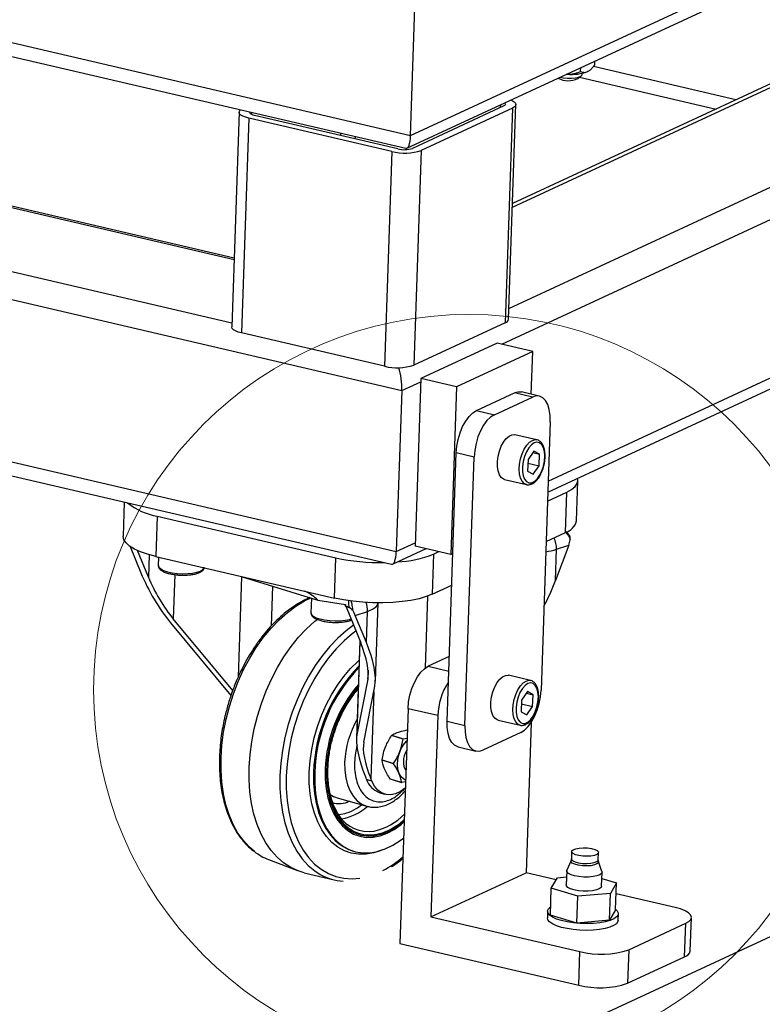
# Model space of a CAD drawing. Header units: millimetres. Extents: x -47 to 589, y 5 to 415.
# Tile 31 of 45: x 421 to 435, y 282 to 301. Entities that reach past the tile are written whole.
import ezdxf

# ---------------------------------------------------------------- set-up
doc = ezdxf.new("R2010")
doc.units = ezdxf.units.MM
doc.layers.add('TRAIT-FORT', color=4, linetype='Continuous', lineweight=25)

msp = doc.modelspace()

# ---------------------------------------------------------------- linework, layer by layer
at = {"lineweight": 18}
msp.add_circle((429.856417, 287.931979), 7.071283, dxfattribs=at)
at = {"layer": 'TRAIT-FORT', "lineweight": 25}
for p, q in [((365.306605, 313.162896), (428.758918, 298.372592)), ((365.644844, 312.823385), (428.669502, 298.132765)), ((370.460067, 308.851598), (425.433308, 296.037708)), ((425.434279, 296.065873), (370.494701, 308.871916)), ((368.738352, 308.052497), (425.392236, 294.846861)), ((428.758918, 298.372592), (445.258683, 306.030641)), ((428.690975, 298.134979), (444.989593, 305.699669)), ((428.758918, 298.372592), (428.86357, 301.406851)), ((430.678934, 297.023751), (439.921688, 301.313597)), ((439.833636, 301.340503), (430.681309, 297.092626)), ((430.613064, 295.113937), (442.617008, 300.685337)), ((430.478066, 294.443165), (443.299532, 300.394001)), ((431.962861, 299.5799), (431.965443, 299.654761)), ((434.889221, 299.045647), (432.204013, 299.671551)), ((432.232078, 299.704851), (432.23466, 299.779713)), ((431.694376, 299.52895), (431.710869, 299.527635)), ((431.710869, 299.527635), (431.701069, 299.528114)), ((431.911491, 299.446713), (431.976253, 299.500749)), ((431.941799, 299.472001), (434.515352, 298.872124)), ((431.992434, 299.528268), (431.993074, 299.546836)), ((432.137069, 299.604232), (432.147277, 299.61275)), ((430.514308, 298.931565), (428.792594, 298.132464)), ((430.451082, 298.951899), (430.449341, 298.901411)), ((430.606078, 294.911365), (430.745613, 298.957043)), ((425.529055, 298.813779), (425.389519, 294.7681)), ((425.759388, 298.811092), (425.758054, 298.772424)), ((428.516529, 298.121786), (425.82121, 298.750047)), ((430.682766, 298.892298), (428.961051, 298.093198)), ((430.682766, 298.892298), (430.54323, 294.84662)), ((425.713602, 298.700103), (425.574067, 294.654425)), ((428.408922, 298.071843), (425.713602, 298.700103)), ((427.44003, 298.419346), (427.438435, 298.373083)), ((427.713528, 298.355596), (427.711932, 298.309333)), ((428.408922, 298.071843), (428.269387, 294.026164)), ((428.961051, 298.093198), (428.821516, 294.047519)), ((431.346264, 291.654356), (443.399057, 297.248428)), ((431.353488, 291.863788), (443.19488, 297.359742)), ((417.362722, 296.186102), (428.59322, 293.568349)), ((430.54323, 294.84662), (428.821516, 294.047519)), ((428.269387, 294.026164), (425.574067, 294.654425)), ((430.388853, 294.46396), (428.954091, 293.798042)), ((431.062683, 294.306894), (430.388853, 294.46396)), ((431.062683, 294.306894), (429.627921, 293.640977)), ((431.034802, 293.498519), (431.062683, 294.306894)), ((428.59322, 293.568349), (428.951911, 293.734829)), ((428.954091, 293.798042), (428.845079, 290.637356)), ((429.627921, 293.640977), (428.954091, 293.798042)), ((428.59322, 293.568349), (428.488568, 290.53409)), ((429.627921, 293.640977), (429.518909, 290.480291)), ((430.000829, 293.192037), (430.71821, 293.524996)), ((431.055125, 293.446464), (430.71821, 293.524996)), ((431.184662, 293.463588), (430.847747, 293.542121)), ((430.337744, 293.113505), (431.055125, 293.446464)), ((417.258071, 293.151843), (428.488568, 290.53409)), ((430.000829, 293.192037), (430.337744, 293.113505)), ((431.392013, 292.980806), (431.217594, 287.923708)), ((416.973415, 292.957524), (428.399152, 290.294263)), ((431.140205, 292.640551), (430.726081, 292.73708)), ((431.084483, 292.429329), (430.9731, 292.269896)), ((431.188314, 292.369783), (431.084483, 292.429329)), ((429.445917, 287.336323), (429.620336, 292.393421)), ((429.957251, 292.314888), (429.620336, 292.393421)), ((429.782832, 287.25779), (429.957251, 292.314888)), ((430.9731, 292.269896), (430.965547, 292.050917)), ((431.063249, 292.398935), (431.188314, 292.369783)), ((431.180761, 292.150804), (431.188314, 292.369783)), ((430.965547, 292.050917), (431.069378, 291.991371)), ((430.970681, 292.199773), (431.180761, 292.150804)), ((431.069378, 291.991371), (431.180761, 292.150804)), ((430.529341, 291.89304), (430.943465, 291.79651)), ((431.88703, 291.110373), (431.913193, 291.868938)), ((430.943465, 291.79651), (430.937744, 291.798008)), ((431.340406, 291.484505), (431.703702, 291.653122)), ((431.677539, 290.894557), (431.703702, 291.653122)), ((423.364232, 291.467868), (423.341965, 290.822263)), ((423.983288, 291.201909), (423.957125, 290.443345)), ((423.983288, 291.201909), (427.352437, 290.416583)), ((431.314243, 290.725941), (431.677539, 290.894557)), ((431.694851, 290.905503), (431.705761, 290.892504)), ((423.475345, 290.629665), (423.677023, 290.13495)), ((423.819883, 290.052444), (423.615743, 290.553197)), ((428.420625, 290.296477), (429.051436, 290.589256)), ((428.488568, 290.53409), (428.847259, 290.70057)), ((429.518909, 290.480291), (428.845079, 290.637356)), ((431.739537, 290.651973), (431.489545, 289.987691)), ((431.489545, 289.987691), (431.509857, 290.57662)), ((431.509857, 290.57662), (431.739537, 290.651973)), ((423.834462, 290.475159), (423.819883, 290.052444)), ((423.957125, 290.443345), (427.326274, 289.658019)), ((424.011404, 290.430693), (424.00587, 290.270247)), ((427.326274, 289.658019), (427.352437, 290.416583)), ((429.192868, 290.487767), (429.166705, 289.729202)), ((429.192868, 290.487767), (429.291146, 290.533381)), ((429.518909, 290.480291), (429.554929, 290.497009)), ((405.638161, 269.406311), (450.474476, 290.216225)), ((424.316313, 290.099628), (424.287518, 289.264746)), ((425.575799, 290.065538), (425.510388, 288.169016)), ((425.569214, 290.067578), (427.014235, 289.620143)), ((426.137491, 289.135669), (426.163288, 289.883629)), ((429.166705, 289.729202), (429.534332, 289.899829)), ((426.890558, 289.658438), (426.880955, 289.380008)), ((429.038879, 288.340718), (429.085617, 289.695851)), ((427.014235, 289.620143), (427.534476, 289.539594)), ((427.534476, 289.539594), (427.524618, 289.518689)), ((427.524618, 289.518689), (427.601357, 289.48545)), ((427.542604, 289.494305), (427.820002, 288.813851)), ((427.629102, 289.467521), (427.542604, 289.494305)), ((427.601375, 289.48538), (427.629082, 289.467491)), ((428.096149, 288.09263), (428.146969, 289.566087)), ((425.407981, 287.917225), (424.287518, 289.264746)), ((427.717782, 289.33252), (427.947462, 289.407873)), ((427.92715, 288.818945), (427.717782, 289.33252)), ((427.92715, 288.818945), (427.947462, 289.407873)), ((424.238185, 289.189713), (425.37414, 287.823561)), ((427.803547, 288.854215), (427.740189, 287.017226)), ((427.750467, 287.111538), (427.810024, 288.838327)), ((429.487983, 288.555979), (429.092081, 288.372229)), ((429.092081, 288.372229), (429.478539, 288.282148)), ((427.958151, 288.300523), (427.95227, 288.129996)), ((431.019249, 288.105881), (430.605124, 288.20241)), ((427.95227, 288.129996), (427.750467, 287.111538)), ((427.876923, 286.943802), (428.085871, 287.998319)), ((428.065623, 287.896132), (428.009191, 286.259947)), ((430.963526, 287.894659), (430.852143, 287.735226)), ((430.942293, 287.864265), (431.067357, 287.835113)), ((431.067357, 287.835113), (430.963526, 287.894659)), ((431.059805, 287.616134), (431.067357, 287.835113)), ((430.852143, 287.735226), (430.84459, 287.516247)), ((430.849724, 287.665103), (431.059805, 287.616134)), ((430.948421, 287.456701), (431.059805, 287.616134)), ((428.711588, 287.573612), (428.558971, 283.148651)), ((429.273113, 287.442724), (428.711588, 287.573612)), ((429.273113, 287.442724), (429.142298, 283.649901)), ((430.84459, 287.516247), (430.948421, 287.456701)), ((429.445917, 287.336323), (429.782832, 287.25779)), ((430.408384, 287.35837), (430.822508, 287.26184)), ((430.822508, 287.26184), (430.816787, 287.263338)), ((431.033409, 287.313797), (430.935751, 284.482297)), ((428.617251, 287.001685), (428.400268, 287.068871)), ((428.40429, 287.073394), (428.621273, 287.006208)), ((430.837101, 287.125091), (430.11972, 286.792132)), ((428.621273, 287.006208), (428.69251, 287.020479)), ((429.653269, 286.85354), (429.990184, 286.775008)), ((428.439723, 286.535639), (428.22274, 286.602826)), ((428.222964, 286.609307), (428.439947, 286.54212)), ((427.909188, 286.290912), (427.930424, 286.238821)), ((428.030427, 286.207856), (427.930424, 286.238821)), ((428.030427, 286.207856), (428.009191, 286.259947)), ((428.37204, 286.250413), (428.589023, 286.183227)), ((428.592821, 286.181269), (428.375838, 286.248455)), ((428.664125, 286.197472), (428.592821, 286.181269)), ((428.167723, 285.996438), (428.267726, 285.965473)), ((427.37729, 285.893734), (427.934773, 285.735118)), ((427.661277, 284.897044), (427.682778, 284.890387)), ((431.794784, 284.880999), (431.790102, 284.745257)), ((432.296467, 284.727793), (432.301149, 284.863535)), ((426.083454, 284.730682), (426.625981, 284.522108)), ((431.782845, 284.712232), (431.705089, 284.529983)), ((432.366447, 284.507172), (432.301431, 284.694346)), ((426.756498, 284.481695), (427.32196, 284.347192)), ((429.142298, 283.649901), (430.935751, 284.482297)), ((431.503419, 284.349978), (430.935751, 284.482297)), ((431.702192, 284.517309), (431.693029, 284.25162)), ((432.359299, 284.22864), (432.368463, 284.494329)), ((431.411441, 284.188622), (431.52553, 284.388767)), ((431.52553, 284.388767), (431.698258, 284.403239)), ((432.364304, 284.373754), (432.640887, 284.291637)), ((432.640887, 284.291637), (432.526797, 284.091493)), ((432.623446, 283.785928), (432.640887, 284.291637)), ((431.393999, 283.682912), (431.411441, 284.188622)), ((431.912074, 284.039985), (431.411441, 284.188622)), ((432.526797, 284.091493), (431.912074, 284.039985)), ((432.509356, 283.585783), (432.526797, 284.091493)), ((433.743375, 283.827859), (432.633812, 284.086491)), ((431.894632, 283.534275), (431.912074, 284.039985)), ((431.342452, 283.7574), (431.338091, 283.630972)), ((432.623446, 283.785928), (432.509356, 283.585783)), ((432.670632, 283.585013), (432.674993, 283.71144)), ((429.142298, 283.649901), (431.949923, 282.995463)), ((431.894632, 283.534275), (431.393999, 283.682912)), ((432.509356, 283.585783), (431.894632, 283.534275)), ((432.870138, 283.031054), (433.94621, 283.530492)), ((433.924407, 282.898355), (433.94621, 283.530492)), ((434.029153, 283.006263), (434.050955, 283.6384)), ((428.558971, 283.148651), (431.92812, 282.363325)), ((431.92812, 282.363325), (431.949923, 282.995463)), ((432.870138, 283.031054), (432.848336, 282.398917)), ((432.848336, 282.398917), (433.924407, 282.898355))]:
    msp.add_line(p, q, dxfattribs=at)
at = {"layer": 'TRAIT-FORT', "lineweight": 25, "flags": 128}
for points in [[(431.573763, 299.47297), (431.635686, 299.460937), (431.713615, 299.453629), (431.792637, 299.453769), (431.865732, 299.461346), (431.926404, 299.475686), (431.969263, 299.495515), (431.990501, 299.519071), (431.992434, 299.528268)], [(432.137069, 299.604232), (432.122587, 299.593663), (432.095277, 299.578811)], [(430.530941, 298.988964), (430.541058, 298.978381), (430.545701, 298.96593), (430.542665, 298.953666), (430.532065, 298.942063), (430.514308, 298.931565)], [(430.649118, 299.043813), (430.673615, 299.033062), (430.711975, 299.010254), (430.736265, 298.985931), (430.745552, 298.961028), (430.739479, 298.936502), (430.718278, 298.913294), (430.682766, 298.892298)], [(425.713602, 298.700103), (425.652009, 298.717344), (425.601053, 298.73776), (425.562693, 298.760568), (425.538402, 298.784891), (425.529116, 298.809794), (425.535189, 298.83432), (425.556389, 298.857527), (425.557267, 298.858205)], [(425.82121, 298.750047), (425.790413, 298.758667), (425.764935, 298.768875), (425.745755, 298.780279), (425.73361, 298.792441), (425.728966, 298.804892), (425.732003, 298.817156), (425.732166, 298.817438)], [(425.574067, 294.654425), (425.512473, 294.671665), (425.461518, 294.692082), (425.423157, 294.714889), (425.398867, 294.739212), (425.38958, 294.764115), (425.389519, 294.7681)], [(430.71821, 293.524996), (430.787769, 293.545328), (430.847747, 293.542121)], [(431.392013, 292.980806), (431.389375, 293.100931), (431.373053, 293.210042), (431.343676, 293.303945), (431.302372, 293.379033), (431.250729, 293.43242), (431.190731, 293.462054), (431.124683, 293.466796), (431.055125, 293.446464)], [(429.620336, 292.393421), (429.631482, 292.519944), (429.655984, 292.648002), (429.692899, 292.772674), (429.740811, 292.88917), (429.797877, 292.993012), (429.861905, 293.08021), (429.930433, 293.147413), (430.000829, 293.192037)], [(430.337744, 293.113505), (430.267348, 293.06888), (430.19882, 293.001677), (430.134792, 292.91448), (430.077726, 292.810638), (430.029814, 292.694142), (429.992898, 292.569469), (429.968397, 292.441411), (429.957251, 292.314888)], [(430.529341, 291.89304), (430.510409, 291.899311), (430.466989, 291.930744), (430.432234, 291.982895), (430.408017, 292.052954), (430.395643, 292.137142), (430.39578, 292.230923), (430.408421, 292.329239), (430.432884, 292.426791), (430.467849, 292.518319), (430.511433, 292.59889), (430.561286, 292.664159), (430.614719, 292.710608), (430.668853, 292.735734), (430.720769, 292.73818), (430.726081, 292.73708)], [(430.937744, 291.798008), (430.901878, 291.815774), (430.862524, 291.857851), (430.832837, 291.919372), (430.814417, 291.997021), (430.808257, 292.086611), (430.814689, 292.183313), (430.833367, 292.281914), (430.863284, 292.377097), (430.902826, 292.463733), (430.949862, 292.537149), (431.001857, 292.593389), (431.056007, 292.62942)], [(431.089739, 292.581731), (431.03693, 292.545739), (430.986635, 292.488675), (430.942013, 292.414122), (430.905868, 292.326765), (430.880472, 292.232093), (430.86742, 292.136056), (430.867532, 292.044686), (430.880802, 291.963726), (430.906395, 291.898262), (430.942704, 291.852407), (430.987446, 291.829044), (431.037811, 291.829639), (431.090634, 291.854156), (431.142596, 291.901054), (431.190432, 291.967386), (431.231137, 292.048984), (431.262152, 292.140722), (431.281528, 292.236834), (431.28805, 292.331283), (431.281306, 292.418132), (431.26172, 292.491927), (431.230523, 292.548028), (431.189675, 292.582912), (431.141744, 292.594387), (431.089739, 292.581731)], [(431.056007, 292.62942), (431.109393, 292.643299), (431.141684, 292.640195)], [(431.703702, 291.653122), (431.794365, 291.703171), (431.86032, 291.757531), (431.900225, 291.815094), (431.913267, 291.874689), (431.906989, 291.914606)], [(423.957125, 290.443345), (423.8046, 290.483988), (423.669784, 290.530582), (423.555422, 290.582179), (423.46384, 290.637727), (423.396904, 290.696096), (423.355977, 290.756098), (423.341891, 290.816512), (423.341965, 290.822263)], [(424.00587, 290.270247), (424.005856, 290.269748), (424.016806, 290.23779)], [(424.016806, 290.23779), (424.050513, 290.206776), (424.105161, 290.178378), (424.177804, 290.154128), (424.264525, 290.135333), (424.360648, 290.123006), (424.460993, 290.117811), (424.56015, 290.120029), (424.652772, 290.12954), (424.733867, 290.145831), (424.799062, 290.168025), (424.844844, 290.194924), (424.868743, 290.225079), (424.870525, 290.230437)], [(425.188403, 286.649363), (425.204433, 286.888798), (425.236038, 287.131223), (425.282934, 287.374441), (425.344695, 287.616251), (425.420762, 287.854463), (425.510446, 288.086919), (425.612934, 288.311514), (425.727299, 288.526214), (425.852506, 288.729075), (425.987419, 288.918259), (426.130817, 289.092054), (426.281402, 289.248885), (426.43781, 289.387333), (426.598625, 289.506142), (426.762389, 289.604238), (426.880986, 289.661402)], [(429.166705, 289.729202), (429.05318, 289.684482), (428.919104, 289.646001), (428.767207, 289.614542), (428.60058, 289.590747), (428.422615, 289.575099), (428.236936, 289.567918), (428.047323, 289.569348), (427.857634, 289.579362), (427.671733, 289.597755), (427.493403, 289.624153), (427.326274, 289.658019)], [(427.947462, 289.407873), (427.999765, 289.427159), (428.044818, 289.448295), (428.08212, 289.471047), (428.111256, 289.495162), (428.131904, 289.520372), (428.143833, 289.546396), (428.14697, 289.566128)], [(425.717713, 286.46912), (425.73362, 286.708437), (425.764868, 286.950729), (425.811183, 287.193868), (425.872158, 287.435717), (425.947256, 287.674151), (426.035819, 287.907074), (426.137067, 288.132439), (426.25011, 288.348265), (426.373956, 288.552657), (426.507516, 288.743817), (426.649617, 288.920067), (426.799008, 289.079856), (426.954379, 289.221781), (427.004563, 289.26276)], [(426.880955, 289.380008), (426.880941, 289.379509), (426.891891, 289.34755)], [(426.891891, 289.34755), (426.925599, 289.316536), (426.980247, 289.288139), (427.052889, 289.263889), (427.13961, 289.245094), (427.235734, 289.232766), (427.336079, 289.227572), (427.435235, 289.22979), (427.527857, 289.239301), (427.608952, 289.255592), (427.636633, 289.263653)], [(427.684517, 289.146193), (427.547699, 289.043668), (427.391291, 288.90522), (427.240706, 288.748389), (427.097308, 288.574594), (426.962394, 288.38541), (426.837188, 288.182549), (426.722823, 287.967849), (426.620335, 287.743254), (426.530651, 287.510798), (426.454584, 287.272586), (426.392823, 287.030776), (426.345927, 286.787558), (426.314321, 286.545133), (426.298292, 286.305698)], [(427.728932, 289.037243), (427.660841, 288.986142), (427.505548, 288.853155), (427.355831, 288.701502), (427.213088, 288.5326), (427.078652, 288.348026), (426.953778, 288.149503), (426.839631, 287.938884), (426.737278, 287.718136), (426.647674, 287.48932), (426.571656, 287.254573), (426.509934, 287.016086), (426.463083, 286.776085), (426.431542, 286.536812), (426.415604, 286.300501)], [(426.850751, 286.378349), (426.865933, 286.59105), (426.89681, 286.806465), (426.943019, 287.022068), (427.004018, 287.235331), (427.079092, 287.443755), (427.167362, 287.644894), (427.267791, 287.836392), (427.379204, 288.016003), (427.500293, 288.181622), (427.629638, 288.331306), (427.765725, 288.4633), (427.790814, 288.485058)], [(428.711588, 287.573612), (428.722733, 287.700135), (428.747235, 287.828193), (428.784151, 287.952866), (428.832062, 288.069361), (428.889128, 288.173203), (428.953156, 288.260401), (429.021685, 288.327604), (429.092081, 288.372229)], [(430.408384, 287.35837), (430.389453, 287.364641), (430.346033, 287.396074), (430.311277, 287.448225), (430.28706, 287.518284), (430.274686, 287.602472), (430.274823, 287.696253), (430.287464, 287.794569), (430.311927, 287.892121), (430.346893, 287.983649), (430.390477, 288.06422), (430.440329, 288.129489), (430.493763, 288.175938), (430.547897, 288.201064), (430.599812, 288.20351), (430.605124, 288.20241)], [(430.816787, 287.263338), (430.780921, 287.281104), (430.741567, 287.323181), (430.71188, 287.384702), (430.69346, 287.462351), (430.6873, 287.551941), (430.693733, 287.648643), (430.712411, 287.747244), (430.742327, 287.842428), (430.781869, 287.929063), (430.828906, 288.002479), (430.8809, 288.058719), (430.93505, 288.09475)], [(430.968783, 288.047061), (430.915974, 288.01107), (430.865678, 287.954005), (430.821056, 287.879452), (430.784911, 287.792095), (430.759515, 287.697423), (430.746463, 287.601386), (430.746576, 287.510016), (430.759845, 287.429056), (430.785438, 287.363592), (430.821747, 287.317737), (430.866489, 287.294374), (430.916854, 287.294969), (430.969677, 287.319486), (431.021639, 287.366384), (431.069476, 287.432716), (431.11018, 287.514314), (431.141195, 287.606052), (431.160572, 287.702164), (431.167093, 287.796613), (431.160349, 287.883463), (431.140763, 287.957257), (431.109566, 288.013358), (431.068719, 288.048242), (431.020787, 288.059717), (430.968783, 288.047061)], [(430.93505, 288.09475), (430.988436, 288.108629), (431.020727, 288.105525)], [(430.837101, 287.125091), (430.907497, 287.169716), (430.976026, 287.236918), (431.040053, 287.324116), (431.09712, 287.427958), (431.145031, 287.544454), (431.181947, 287.669127), (431.206449, 287.797185), (431.217594, 287.923708)], [(429.653269, 286.85354), (429.6472, 286.855075), (429.587202, 286.884708), (429.535559, 286.938095), (429.494255, 287.013183), (429.464877, 287.107087), (429.448556, 287.216198), (429.445917, 287.336323)], [(429.782832, 287.25779), (429.785471, 287.137665), (429.801792, 287.028554), (429.83117, 286.93465), (429.872473, 286.859562), (429.924117, 286.806176), (429.984115, 286.776542), (430.050162, 286.7718), (430.11972, 286.792132)], [(428.665122, 286.226394), (428.630218, 286.24343), (428.581418, 286.288049), (428.544366, 286.351552), (428.521062, 286.430516), (428.512761, 286.520682), (428.51991, 286.617192), (428.542125, 286.71484), (428.578207, 286.808365), (428.626213, 286.892722), (428.683552, 286.963365), (428.69079, 286.970606)], [(425.815289, 284.882804), (425.722606, 284.962789), (425.608688, 285.087198), (425.506684, 285.230913), (425.41752, 285.39263), (425.342001, 285.570887), (425.280813, 285.764068), (425.23451, 285.970424), (425.20351, 286.188087), (425.188094, 286.415085), (425.188403, 286.649363)], [(426.756498, 284.481695), (426.641609, 284.516245), (426.499947, 284.580545), (426.36689, 284.666522), (426.24361, 284.773419), (426.13119, 284.900296), (426.030617, 285.04604), (425.942775, 285.209368), (425.868436, 285.388847), (425.808254, 285.582898), (425.762758, 285.789816), (425.732346, 286.007782), (425.717287, 286.234883), (425.717713, 286.46912)], [(427.517177, 286.564084), (427.519725, 286.412228), (427.537969, 286.268776), (427.571521, 286.136784), (427.619664, 286.019068), (427.681372, 285.918134), (427.755332, 285.836135), (427.839965, 285.774819), (427.933469, 285.735491), (427.934626, 285.73516)], [(426.298292, 286.305698), (426.297983, 286.07142), (426.313399, 285.844422), (426.344399, 285.626759), (426.390702, 285.420403), (426.45189, 285.227222), (426.527409, 285.048965), (426.616573, 284.887247), (426.718577, 284.743533), (426.832495, 284.619124), (426.957297, 284.515147), (427.05775, 284.450929)], [(426.415604, 286.300501), (426.415419, 286.069359), (426.430989, 285.845542), (426.462167, 285.631141), (426.508663, 285.428158), (426.570043, 285.238488), (426.645733, 285.063902), (426.735028, 284.906029), (426.837093, 284.766345), (426.950974, 284.646152), (427.07561, 284.546574), (427.209837, 284.46854), (427.3524, 284.412779), (427.501969, 284.37981), (427.657148, 284.369943), (427.805861, 284.381675)], [(428.222194, 284.910819), (428.210931, 284.906194), (428.064343, 284.858101), (427.9194, 284.83304), (427.777799, 284.831303), (427.641202, 284.852911), (427.51121, 284.897611), (427.389347, 284.964879), (427.277042, 285.053925), (427.17561, 285.163707), (427.086243, 285.292936), (427.009986, 285.440099), (426.947735, 285.603468), (426.900219, 285.78113), (426.867995, 285.971001), (426.851441, 286.170855), (426.850751, 286.378349)], [(426.931638, 286.374094), (426.932312, 286.171597), (426.948467, 285.976555), (426.979915, 285.791257), (427.026287, 285.617874), (427.087039, 285.458438), (427.161459, 285.31482), (427.248675, 285.188702), (427.340372, 285.088422)], [(426.953139, 286.367436), (426.953812, 286.164939), (426.969968, 285.969898), (427.001416, 285.784599), (427.047787, 285.611216), (427.108539, 285.451781), (427.18296, 285.308162), (427.270175, 285.182045), (427.369164, 285.074907), (427.478765, 284.988005), (427.597694, 284.922357), (427.724555, 284.878734), (427.857863, 284.857646), (427.996053, 284.859341), (428.137506, 284.883799), (428.280564, 284.930733), (428.423548, 284.999593), (428.564783, 285.089572), (428.627544, 285.136852)], [(427.151501, 286.432515), (427.152808, 286.244481), (427.169858, 286.064257), (427.202414, 285.894375), (427.250016, 285.737218), (427.311999, 285.594993), (427.38749, 285.469696), (427.475431, 285.363086), (427.574587, 285.27666), (427.683566, 285.211631), (427.800838, 285.168912), (427.924757, 285.149102), (428.053584, 285.15248), (428.18551, 285.178998), (428.318683, 285.228283), (428.451233, 285.299645), (428.5813, 285.392081), (428.63799, 285.43974)], [(428.659923, 286.075663), (428.571519, 286.013416), (428.47819, 285.971113), (428.385676, 285.952445), (428.296861, 285.957993), (428.214509, 285.987586), (428.141189, 286.0403), (428.079184, 286.114494), (428.030427, 286.207856)], [(432.092138, 284.949756), (432.167019, 284.939254), (432.230246, 284.922195), (432.27563, 284.900249), (432.298729, 284.875564), (432.297281, 284.850556), (432.271429, 284.827673), (432.223703, 284.809155), (432.158775, 284.796816), (432.082999, 284.791862), (432.003795, 284.794778), (431.928914, 284.80528), (431.865687, 284.822339), (431.820303, 284.844285), (431.797204, 284.86897), (431.798651, 284.893978), (431.824503, 284.916861), (431.87223, 284.935378), (431.937158, 284.947718), (432.012933, 284.952672), (432.092138, 284.949756)], [(431.99622, 284.613336), (431.918962, 284.624171), (431.853728, 284.641771), (431.806904, 284.664414), (431.783071, 284.689883), (431.782845, 284.712232)], [(431.790102, 284.745257), (431.792522, 284.733228), (431.815621, 284.708543), (431.861005, 284.686597), (431.924232, 284.669538), (431.999113, 284.659036), (432.078318, 284.65612), (432.154093, 284.661074), (432.219021, 284.673414), (432.266748, 284.691931), (432.2926, 284.714814), (432.296467, 284.727793)], [(432.301431, 284.694346), (432.299022, 284.670884), (432.272349, 284.647275), (432.223108, 284.62817), (432.156119, 284.615438), (432.077938, 284.610327), (431.99622, 284.613336)], [(432.366447, 284.507172), (432.368337, 284.498593), (432.358643, 284.47036), (432.324969, 284.444757), (432.269815, 284.423682), (432.197269, 284.408699), (432.112713, 284.400919), (432.022417, 284.400919), (431.93308, 284.408699), (431.851325, 284.423682), (431.783217, 284.444756), (431.733807, 284.47036), (431.706759, 284.498593), (431.70408, 284.527362), (431.705089, 284.529983)], [(432.359299, 284.22864), (432.349479, 284.204671), (432.315806, 284.179068), (432.260651, 284.157993), (432.188105, 284.14301), (432.103549, 284.13523), (432.013254, 284.13523), (431.923916, 284.14301), (431.842161, 284.157993), (431.774053, 284.179067), (431.724643, 284.204671), (431.697596, 284.232904), (431.693029, 284.25162)], [(432.623806, 283.796366), (432.653813, 283.767159), (432.673725, 283.726971), (432.669602, 283.687053), (432.641593, 283.648846), (432.590711, 283.613732), (432.518794, 283.582981), (432.428442, 283.557702), (432.32292, 283.538811), (432.206042, 283.52699), (432.082032, 283.522665), (431.955373, 283.525994), (431.830642, 283.536856), (431.712347, 283.554859), (431.604764, 283.579351), (431.511781, 283.609448), (431.436759, 283.644062), (431.382409, 283.681941), (431.350696, 283.721717), (431.342765, 283.761953), (431.358904, 283.801193), (431.398529, 283.83802), (431.399368, 283.838596)], [(433.94621, 283.530492), (434.005397, 283.565486), (434.040731, 283.604164), (434.050853, 283.645042), (434.035375, 283.686547), (433.994891, 283.727085), (433.930958, 283.765098), (433.846031, 283.799125), (433.743375, 283.827859)], [(432.670632, 283.585013), (432.665242, 283.560625), (432.637233, 283.522419), (432.586351, 283.487305), (432.514434, 283.456553), (432.424081, 283.431275), (432.318559, 283.412384), (432.201681, 283.400562), (432.077672, 283.396238), (431.951013, 283.399567), (431.826281, 283.410429), (431.707987, 283.428431), (431.600404, 283.452924), (431.507421, 283.48302), (431.432398, 283.517634), (431.378048, 283.555514), (431.346335, 283.59529), (431.338091, 283.630972)]]:
    msp.add_lwpolyline(points, dxfattribs=at)
at = {"layer": 'TRAIT-FORT', "lineweight": 25}
for centre, radius, start, end in [((431.734352, 299.814935), 0.408614, 241.3144124, 295.6906523), ((431.786215, 300.431016), 0.906517, 265.232337, 289.9338153), ((428.648069, 299.037023), 0.994366, 256.0838472, 288.3460646), ((428.636103, 298.604377), 0.497183, 256.0838472, 288.3460646), ((430.520696, 294.931369), 0.087693, 284.8899279, 346.8140352), ((428.508533, 294.991345), 0.994366, 256.0838472, 288.3460646), ((424.175879, 292.37662), 1.190393, 230.8086737, 260.6893042), ((431.59891, 291.180465), 0.296523, 285.3769462, 346.3270169), ((431.058302, 290.588168), 0.451703, 358.5349914, 27.0820043), ((431.122214, 291.81467), 1.297319, 278.2115533, 287.3857605), ((428.185932, 294.194078), 3.868356, 257.5572071, 271.1127895), ((428.407587, 292.43697), 2.101442, 272.797726, 291.9431693), ((427.490488, 289.474691), 0.055684, 20.6239901, 52.1992412), ((427.501205, 289.420087), 0.446424, 358.4322254, 20.3218556), ((429.900349, 286.288048), 2.969957, 135.3629556, 178.3397885), ((429.931533, 286.279148), 2.979702, 136.0572216, 178.3020832), ((429.72613, 286.345915), 2.576085, 139.2338851, 178.0735252), ((430.470029, 287.413025), 1.197285, 146.5252288, 178.578588), ((429.265374, 286.494493), 1.749582, 149.8513388, 177.7203862), ((428.821582, 286.6983), 0.561096, 138.0483481, 138.6664338), ((429.038565, 286.631114), 0.561096, 138.0483481, 138.6664338), ((429.041211, 286.563498), 0.418358, 148.5597132, 177.6659408), ((428.912416, 286.582283), 0.689981, 177.7554044, 178.2938992), ((429.129398, 286.515097), 0.689981, 177.7554044, 178.2938992), ((428.851093, 286.557607), 0.229043, 174.2545111, 218.4174041), ((428.299874, 286.363171), 0.389816, 198.6022556, 250.1833937), ((428.464383, 286.424931), 0.197443, 242.1152668, 243.355342), ((428.681365, 286.357744), 0.197443, 242.1152669, 243.355342), ((427.499439, 286.320598), 0.443997, 234.6499693, 254.0312151), ((427.309378, 286.447736), 0.959078, 278.8439878, 311.4209596), ((427.967848, 285.928985), 0.6696, 213.1829927, 279.1415145), ((427.843521, 286.345071), 1.101611, 282.0888414, 316.5360752), ((427.911196, 285.680852), 0.822687, 226.064087, 252.3150157), ((426.467458, 285.720041), 1.061268, 232.0830618, 248.7870761), ((427.338279, 286.260585), 1.955632, 297.2586742, 310.764621), ((427.558202, 285.337572), 1.01813, 240.5581395, 266.1587314), ((432.348501, 284.604097), 1.657277, 256.0838472, 288.3460646), ((433.886851, 283.039603), 0.146156, 284.8899279, 346.8140352), ((432.326698, 283.971959), 1.657277, 256.0838472, 288.3460646)]:
    msp.add_arc(centre, radius, start, end, dxfattribs=at)
for centre, major_axis, ratio, start_param, end_param in [((428.637218, 298.551013), (-0.043211, 0.418986), 0.273327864, 3.047705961, 4.244506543), ((428.637218, 298.551013), (-0.043211, 0.418986), 0.273327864, 3.047705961, 4.244506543), ((428.471519, 293.746769), (-0.043211, 0.418986), 0.273327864, 4.244506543, 5.330197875), ((428.471519, 293.746769), (-0.043211, 0.418986), 0.273327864, 4.244506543, 5.330197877), ((431.489529, 290.729385), (0.152998, 0.3495), 0.683686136, 4.789376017, 5.081985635), ((428.366868, 290.712511), (-0.043211, 0.418986), 0.273327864, 3.047705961, 4.244506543), ((428.366868, 290.712511), (-0.043211, 0.418986), 0.273327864, 3.047705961, 4.244506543), ((424.277041, 289.949161), (-0.656162, 1.174984), 0.342076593, 1.226096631, 2.069877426), ((424.319898, 289.89762), (-0.546802, 0.979153), 0.342076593, 1.226096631, 2.069877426), ((430.889527, 290.17348), (0.591144, 1.522935), 0.383690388, 4.411118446, 4.739278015), ((426.422916, 289.611572), (0.723596, -0.264848), 0.393281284, 0.77155415, 1.22010416), ((427.467775, 289.409932), (-0.245203, 0.262416), 0.46679793, 4.027285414, 4.319895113), ((427.319987, 288.968675), (-0.546802, 0.979153), 0.342076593, 3.523908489, 4.367689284), ((427.327132, 289.004734), (-0.656162, 1.174984), 0.342076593, 3.523908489, 4.367689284), ((428.509206, 286.105122), (-0.656162, 1.174984), 0.342076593, 0.382315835, 1.226096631), ((428.509206, 286.105122), (-0.546802, 0.979153), 0.342076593, 0.382315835, 1.226096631)]:
    msp.add_ellipse(centre, major_axis=major_axis, ratio=ratio, start_param=start_param, end_param=end_param, dxfattribs=at)
for points, knots in [([(432.095277, 299.578811), (432.109864, 299.587), (432.139487, 299.603632), (432.185711, 299.64724), (432.215887, 299.684734), (432.232078, 299.704851)], [0, 0, 0, 0, 0.310135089, 0.629848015, 1, 1, 1, 1]), ([(431.710869, 299.527635), (431.732622, 299.527559), (431.776581, 299.527405), (431.840963, 299.53868), (431.903441, 299.556113), (431.942994, 299.571946), (431.962861, 299.5799)], [0, 0, 0, 0, 0.249574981, 0.504358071, 0.751043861, 1, 1, 1, 1]), ([(431.962861, 299.5799), (431.972767, 299.576087), (431.997092, 299.566724), (432.038835, 299.561827), (432.073997, 299.569262), (432.093097, 299.577832), (432.095277, 299.578811)], [0, 0, 0, 0, 0.241067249, 0.591951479, 0.953419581, 1, 1, 1, 1]), ([(430.936781, 291.80116), (430.943944, 291.798336), (430.968059, 291.788829), (431.013855, 291.795174), (431.06794, 291.817435), (431.120619, 291.859039), (431.170386, 291.918192), (431.214646, 291.992845), (431.250785, 292.07839), (431.277156, 292.170384), (431.292627, 292.264507), (431.296426, 292.356451), (431.288113, 292.442225), (431.26735, 292.517895), (431.235357, 292.578211), (431.193341, 292.618082), (431.160786, 292.63861), (431.142755, 292.63965), (431.142014, 292.639692)], [0, 0, 0, 0, 0.0270886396, 0.0911977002, 0.1554971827, 0.2237047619, 0.2952549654, 0.3674041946, 0.4391356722, 0.5105646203, 0.5819439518, 0.6534960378, 0.7254862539, 0.7982620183, 0.8720503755, 0.9361824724, 0.9973771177, 1, 1, 1, 1]), ([(431.677559, 290.89457), (431.692843, 290.880791), (431.734722, 290.843037), (431.754837, 290.791088), (431.767611, 290.758099)], [0, 0, 0, 0, 0.3649635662, 1, 1, 1, 1]), ([(431.758292, 290.828189), (431.748177, 290.845201), (431.730747, 290.874516), (431.703714, 290.895237), (431.692368, 290.903933)], [0, 0, 0, 0, 0.580310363, 1, 1, 1, 1]), ([(431.76761, 290.758099), (431.768747, 290.771578), (431.770708, 290.794839), (431.763793, 290.814697), (431.760884, 290.823048)], [0, 0, 0, 0, 0.579450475, 1, 1, 1, 1]), ([(424.008122, 290.269867), (424.008045, 290.259082), (424.007902, 290.239167), (424.018534, 290.222851), (424.023408, 290.215372)], [0, 0, 0, 0, 0.541604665, 1, 1, 1, 1]), ([(424.023408, 290.215372), (424.02953, 290.207985), (424.046272, 290.187783), (424.087403, 290.161159), (424.150621, 290.134425), (424.229822, 290.112993), (424.318178, 290.098153), (424.405681, 290.089855), (424.461951, 290.089831), (424.486915, 290.089821)], [0, 0, 0, 0, 0.08622308, 0.235796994, 0.400167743, 0.561237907, 0.719034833, 0.875352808, 1, 1, 1, 1]), ([(424.486915, 290.089821), (424.493172, 290.089697), (424.530716, 290.088955), (424.597294, 290.094378), (424.681059, 290.106323), (424.753624, 290.12556), (424.810516, 290.150487), (424.848009, 290.180455), (424.869668, 290.211334), (424.869508, 290.231299), (424.869458, 290.237511)], [0, 0, 0, 0, 0.031638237, 0.189849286, 0.348804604, 0.509564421, 0.674171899, 0.822865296, 0.944885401, 1, 1, 1, 1]), ([(426.867228, 289.665661), (426.837876, 289.653658), (426.758606, 289.621239), (426.631068, 289.549372), (426.485701, 289.452737), (426.344051, 289.339962), (426.207046, 289.213048), (426.07567, 289.072895), (425.950893, 288.920946), (425.83375, 288.758897), (425.725488, 288.58921), (425.628088, 288.416397), (425.545114, 288.249947), (425.478848, 288.100781), (425.422594, 287.960396), (425.376497, 287.833547), (425.348959, 287.747113), (425.337242, 287.710339)], [0, 0, 0, 0, 0.045428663, 0.122686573, 0.199905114, 0.277010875, 0.353928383, 0.430571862, 0.506831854, 0.582515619, 0.657244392, 0.730156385, 0.798789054, 0.857340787, 0.904210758, 0.959245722, 1, 1, 1, 1]), ([(427.601357, 289.48545), (427.599705, 289.514943), (427.597151, 289.56056), (427.592443, 289.597023), (427.590779, 289.609911)], [0, 0, 0, 0, 0.646552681, 1, 1, 1, 1]), ([(427.674744, 289.415316), (427.667314, 289.425985), (427.654492, 289.444396), (427.636604, 289.460654), (427.629082, 289.467491)], [0, 0, 0, 0, 0.5794507, 1, 1, 1, 1]), ([(427.674744, 289.415316), (427.67095, 289.451087), (427.663724, 289.519224), (427.647119, 289.575752), (427.639231, 289.602603)], [0, 0, 0, 0, 0.524985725, 1, 1, 1, 1]), ([(426.883208, 289.379628), (426.88313, 289.368842), (426.882988, 289.348928), (426.89362, 289.332612), (426.898494, 289.325132)], [0, 0, 0, 0, 0.541604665, 1, 1, 1, 1]), ([(426.898494, 289.325132), (426.904616, 289.317745), (426.921357, 289.297544), (426.962488, 289.270919), (427.025707, 289.244186), (427.104908, 289.222754), (427.193264, 289.207914), (427.280766, 289.199616), (427.337037, 289.199592), (427.362001, 289.199582)], [0, 0, 0, 0, 0.08622308, 0.235796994, 0.400167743, 0.561237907, 0.719034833, 0.875352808, 1, 1, 1, 1]), ([(427.362001, 289.199582), (427.368256, 289.199458), (427.405794, 289.198719), (427.472569, 289.204053), (427.555456, 289.216396), (427.613725, 289.230016), (427.63838, 289.241676), (427.644426, 289.244535)], [0, 0, 0, 0, 0.056316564, 0.337934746, 0.620877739, 0.907032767, 1, 1, 1, 1]), ([(427.773623, 287.986614), (427.756011, 287.967048), (427.670601, 287.872161), (427.532684, 287.668661), (427.405105, 287.418555), (427.322851, 287.207216), (427.256139, 286.997103), (427.1968, 286.736457), (427.182594, 286.535043), (427.175698, 286.437265)], [0, 0, 0, 0, 0.05126277, 0.248603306, 0.445943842, 0.542677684, 0.639431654, 0.824958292, 1, 1, 1, 1]), ([(427.772841, 287.96395), (427.75782, 287.947226), (427.675889, 287.856004), (427.541994, 287.657802), (427.391062, 287.362432), (427.28097, 287.048697), (427.210235, 286.737297), (427.196176, 286.538333), (427.189351, 286.441744)], [0, 0, 0, 0, 0.044623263, 0.243396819, 0.442170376, 0.636813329, 0.823687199, 1, 1, 1, 1]), ([(430.815824, 287.26649), (430.822987, 287.263666), (430.847102, 287.254159), (430.892899, 287.260504), (430.946984, 287.282765), (430.999663, 287.324369), (431.049429, 287.383522), (431.093689, 287.458175), (431.129828, 287.54372), (431.156199, 287.635714), (431.17167, 287.729837), (431.175469, 287.821781), (431.167156, 287.907556), (431.146393, 287.983225), (431.1144, 288.043541), (431.072384, 288.083412), (431.03983, 288.10394), (431.021798, 288.10498), (431.021057, 288.105022)], [0, 0, 0, 0, 0.02708864, 0.0911977, 0.155497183, 0.223704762, 0.295254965, 0.367404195, 0.439135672, 0.51056462, 0.581943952, 0.653496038, 0.725486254, 0.798262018, 0.872050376, 0.936182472, 0.997377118, 1, 1, 1, 1]), ([(427.314169, 287.098205), (427.333929, 287.15784), (427.361651, 287.24151), (427.410693, 287.360991), (427.455724, 287.460278), (427.514544, 287.573888), (427.581166, 287.687273), (427.656037, 287.797903), (427.720179, 287.883328), (427.760494, 287.927856), (427.772036, 287.940605)], [0, 0, 0, 0, 0.187110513, 0.262518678, 0.387297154, 0.516066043, 0.653351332, 0.795629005, 0.941488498, 1, 1, 1, 1]), ([(425.337242, 287.710339), (425.314609, 287.632949), (425.282843, 287.52433), (425.245084, 287.362247), (425.217056, 287.223888), (425.190661, 287.059103), (425.170638, 286.887133), (425.158278, 286.709009), (425.154738, 286.528276), (425.160771, 286.347413), (425.176862, 286.168567), (425.203301, 285.993575), (425.240236, 285.824045), (425.287707, 285.661404), (425.345686, 285.506946), (425.414072, 285.361799), (425.492831, 285.227193), (425.581563, 285.103586), (425.681247, 284.994117), (425.754747, 284.923407), (425.79716, 284.894179), (425.800427, 284.891928)], [0, 0, 0, 0, 0.069211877, 0.09714023, 0.143427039, 0.191322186, 0.242530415, 0.295775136, 0.350544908, 0.406437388, 0.463175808, 0.520565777, 0.578473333, 0.636810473, 0.69552084, 0.75457903, 0.813991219, 0.873794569, 0.934063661, 0.994921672, 1, 1, 1, 1]), ([(427.418114, 285.555949), (427.417855, 285.556275), (427.394099, 285.586084), (427.354713, 285.658481), (427.301747, 285.772632), (427.260126, 285.899638), (427.228994, 286.035666), (427.208988, 286.179385), (427.200098, 286.328144), (427.202031, 286.478192), (427.213632, 286.623873), (427.231525, 286.7519), (427.253349, 286.866953), (427.279006, 286.97863), (427.301905, 287.056499), (427.314169, 287.098205)], [0, 0, 0, 0, 0.001038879, 0.094978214, 0.188316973, 0.281215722, 0.373684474, 0.465594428, 0.556591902, 0.645828, 0.731038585, 0.808835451, 0.865085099, 0.927739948, 1, 1, 1, 1]), ([(428.222964, 286.609307), (428.230338, 286.65223), (428.245247, 286.739015), (428.296956, 286.898083), (428.36051, 287.003145), (428.400268, 287.068871)], [0, 0, 0, 0, 0.268143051, 0.542157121, 1, 1, 1, 1]), ([(428.40429, 287.073394), (428.424822, 287.085337), (428.466336, 287.109482), (428.559422, 287.145523), (428.647201, 287.162969), (428.697771, 287.173019)], [0, 0, 0, 0, 0.29318689, 0.592793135, 1, 1, 1, 1]), ([(427.750618, 286.874367), (427.739199, 286.828219), (427.713335, 286.72369), (427.706982, 286.620311), (427.703434, 286.562573)], [0, 0, 0, 0, 0.441489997, 1, 1, 1, 1]), ([(428.439947, 286.54212), (428.463732, 286.579961), (428.511825, 286.656473), (428.580793, 286.810196), (428.603221, 286.927993), (428.617251, 287.001685)], [0, 0, 0, 0, 0.268143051, 0.542157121, 1, 1, 1, 1]), ([(427.703434, 286.562573), (427.70358, 286.506282), (427.703882, 286.390327), (427.734091, 286.228078), (427.788366, 286.080337), (427.867878, 285.958696), (427.967758, 285.87147), (428.081436, 285.822985), (428.200998, 285.812786), (428.32201, 285.836432), (428.443725, 285.893087), (428.553273, 285.969434), (428.616945, 286.039805), (428.642879, 286.068467)], [0, 0, 0, 0, 0.087944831, 0.181157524, 0.278245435, 0.377393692, 0.476541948, 0.57362986, 0.666842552, 0.754787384, 0.842732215, 0.935944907, 1, 1, 1, 1]), ([(428.37204, 286.250413), (428.350715, 286.28392), (428.307598, 286.351669), (428.24816, 286.474272), (428.232523, 286.553353), (428.22274, 286.602826)], [0, 0, 0, 0, 0.268143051, 0.542157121, 1, 1, 1, 1]), ([(428.589023, 286.183227), (428.584109, 286.211652), (428.574176, 286.269126), (428.531997, 286.386385), (428.475234, 286.4782), (428.439723, 286.535639)], [0, 0, 0, 0, 0.268143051, 0.542157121, 1, 1, 1, 1]), ([(427.175698, 286.437265), (427.17593, 286.341823), (427.176407, 286.145224), (427.218925, 285.918023), (427.272486, 285.74733), (427.341947, 285.585925), (427.45445, 285.413322), (427.596158, 285.289739), (427.722196, 285.223503), (427.851875, 285.180289), (428.019343, 285.16601), (428.224546, 285.2059), (428.430748, 285.302779), (428.569861, 285.397239), (428.637473, 285.462289), (428.638813, 285.463578)], [0, 0, 0, 0, 0.093750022, 0.193115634, 0.244924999, 0.296745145, 0.402438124, 0.508131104, 0.559940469, 0.611760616, 0.711126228, 0.80487625, 0.898626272, 0.997991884, 1, 1, 1, 1]), ([(427.189351, 286.441744), (427.189579, 286.347483), (427.190051, 286.153315), (427.232044, 285.928916), (427.284945, 285.760335), (427.353544, 285.600929), (427.464684, 285.430461), (427.631987, 285.284467), (427.822338, 285.203244), (428.022544, 285.18622), (428.22522, 285.225637), (428.428906, 285.321182), (428.568039, 285.416099), (428.636505, 285.482141), (428.639554, 285.485083)], [0, 0, 0, 0, 0.093517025, 0.192635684, 0.244327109, 0.296007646, 0.401437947, 0.506868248, 0.61010766, 0.709226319, 0.802743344, 0.89626037, 0.995379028, 1, 1, 1, 1]), ([(427.935028, 285.737145), (427.959473, 285.73048), (428.019203, 285.714192), (428.11637, 285.713719), (428.222093, 285.730815), (428.324117, 285.766156), (428.423828, 285.818285), (428.519044, 285.886491), (428.59773, 285.955912), (428.64176, 286.006887), (428.658208, 286.025929)], [0, 0, 0, 0, 0.100576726, 0.2457542, 0.37891377, 0.513916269, 0.649838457, 0.785506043, 0.919875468, 1, 1, 1, 1]), ([(427.606527, 285.828511), (427.592006, 285.821529), (427.526575, 285.790066), (427.421015, 285.772189), (427.336212, 285.783429), (427.299139, 285.788342)], [0, 0, 0, 0, 0.138330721, 0.623299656, 1, 1, 1, 1]), ([(427.409491, 285.58115), (427.45815, 285.588568), (427.565375, 285.604916), (427.710089, 285.668848), (427.800453, 285.738617), (427.833311, 285.763986)], [0, 0, 0, 0, 0.345861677, 0.762140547, 1, 1, 1, 1]), ([(428.402655, 284.597485), (428.425954, 284.612788), (428.497675, 284.659896), (428.568396, 284.714422), (428.614294, 284.756958), (428.614446, 284.757099)], [0, 0, 0, 0, 0.3241285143, 0.997765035, 1, 1, 1, 1]), ([(431.788586, 284.74562), (431.788165, 284.733976), (431.787702, 284.721211), (431.783287, 284.713817), (431.782899, 284.713169)], [0, 0, 0, 0, 0.912227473, 1, 1, 1, 1]), ([(432.302145, 284.694814), (432.299176, 284.702448), (432.295102, 284.712922), (432.29739, 284.72448), (432.298011, 284.727614)], [0, 0, 0, 0, 0.728876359, 1, 1, 1, 1])]:
    msp.add_open_spline(points, degree=3, knots=knots, dxfattribs=at)

doc.saveas('drawing.dxf')
